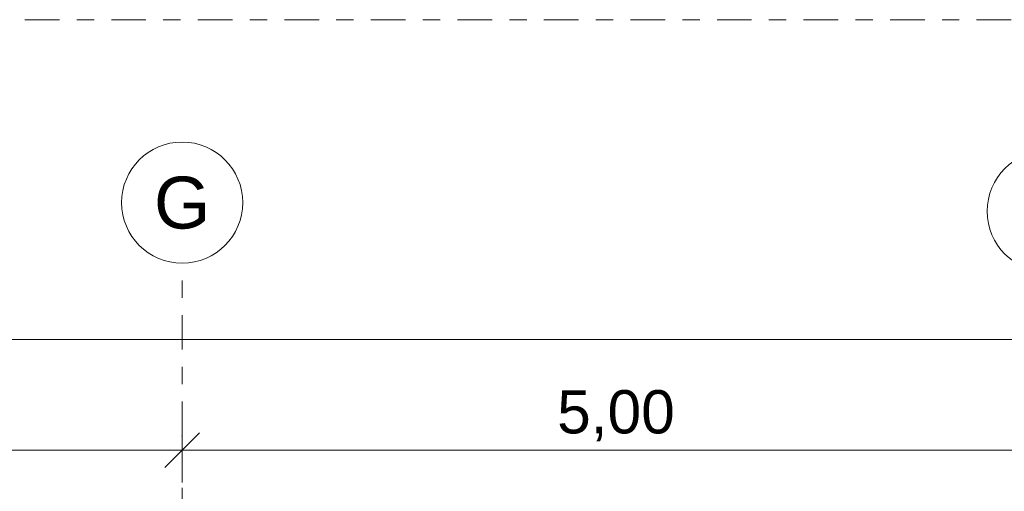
# Model space of a CAD drawing. Header units: metres. Extents: x -167 to 233, y -155 to 122.
# Tile 61 of 68: x 46.81 to 52.5, y 46.27 to 49. Entities that reach past the tile are written whole.
import ezdxf
from ezdxf.enums import TextEntityAlignment as Align

# ---------------------------------------------------------------- set-up
doc = ezdxf.new("R2010")
doc.units = ezdxf.units.M
doc.header["$MEASUREMENT"] = 0
doc.linetypes.add('Raster', pattern=[0.4, 0.2, -0.1, 0, -0.1])
for name, color, linetype in [('60 Grenzen', 7, 'Continuous'), ('90 Achsraster', 7, 'Continuous'), ('94 Genehmigungsplanung Bemaßung', 7, 'Continuous')]:
    doc.layers.add(name, color=color, linetype=linetype)
doc.styles.add('ERSTELLTER_STIL_1', font='arial.ttf')
doc.styles.add('ERSTELLTER_STIL_2', font='arial.ttf')
doc.dimstyles.new('ERSTELLTER_STIL__1', dxfattribs={"dimtxt": 0.25, "dimasz": 0.19, "dimexe": 0.18, "dimexo": 0.1, "dimgap": 0, "dimtad": 1, "dimtih": 1, "dimtoh": 1, "dimzin": 0, "dimdsep": 46, "dimtxsty": 'ERSTELLTER_STIL_1', "dimblk": 'ARROWHEAD_6', "dimblk1": 'ARROWHEAD_6', "dimblk2": 'ARROWHEAD_6', "dimcen": 0.09, "dimclrd": 7, "dimclre": 7, "dimclrt": 7, "dimazin": 0, "dimtfac": 1, "dimtdec": 4, "dimtmove": 0, "dimatfit": 3, "dimfxl": 1, "dimtolj": 1, "dimtzin": 0, "dimarcsym": 0})

# ---------------------------------------------------------------- blocks, each defined once
blk = doc.blocks.new('Standard-Rastermarker_137')
at = {"layer": '90 Achsraster', "color": 14, "linetype": 'Raster', "lineweight": 18, "true_color": 0xa80000}
for q in [(0, 0), (24.7309, 0)]:
    blk.add_line((1, 0), q, dxfattribs=at)
at = {"layer": '90 Achsraster', "color": 14, "linetype": 'Continuous', "lineweight": 18, "true_color": 0xa80000, "flags": 128}
blk.add_lwpolyline([(0, 0, 1), (-0.7, 0, 1)], format="xyb", close=True, dxfattribs=at)
at = {"layer": '90 Achsraster', "color": 14, "linetype": 'Raster', "lineweight": 18, "true_color": 0xa80000}
blk.add_point((1, 0), dxfattribs=at)
blk.add_point((1, 0), dxfattribs=at)
at = {"layer": '90 Achsraster', "color": 14, "lineweight": 18, "true_color": 0xa80000, "style": 'ERSTELLTER_STIL_2'}
for tag, p in [('AC_MarkerText_1_0', (-0.5686, -0.0686)), ('AC_MarkerText_1_1', (25.8623, -0.0686))]:
    blk.add_attdef(tag, text='', height=0.3, rotation=90, dxfattribs=at).set_placement(p, align=Align.TOP_CENTER)
blk = doc.blocks.new('*D233', base_point=(27236.1321, 33357.279))
at = {"layer": '94 Genehmigungsplanung Bemaßung', "color": 7, "linetype": 'Continuous', "lineweight": 13}
for p, q in [((17.3411, 46.9622), (17.3411, 47.3372)), ((58.1625, 46.9622), (58.1625, 47.3372)), ((17.4411, 47.2497), (17.2411, 47.0497)), ((58.0625, 47.0497), (58.2625, 47.2497)), ((17.1911, 47.1497), (17.3411, 47.1497)), ((17.3411, 47.1497), (58.1625, 47.1497)), ((58.1625, 47.1497), (58.3125, 47.1497))]:
    blk.add_line(p, q, dxfattribs=at)
at = {"layer": '94 Genehmigungsplanung Bemaßung', "color": 7, "lineweight": 13, "insert": (37.3228, 47.1997), "char_height": 0.25, "attachment_point": 7, "style": 'ERSTELLTER_STIL_1'}
blk.add_mtext('\\A1;{\\pql;\\fArial|b0|i0|c0|p0;\\W1.000000;40,82}', dxfattribs=at)
blk = doc.blocks.new('ARROWHEAD_6')
at = {"color": 0, "linetype": 'Continuous', "lineweight": 0}
for p, q in [((-0.5, -0.5), (0.5, 0.5)), ((0, 0), (-1, 0))]:
    blk.add_line(p, q, dxfattribs=at)
blk = doc.blocks.new('*D240', base_point=(27236.1321, 33357.279))
at = {"layer": '94 Genehmigungsplanung Bemaßung', "color": 7, "linetype": 'Continuous', "lineweight": 13}
for p, q in [((42.7515, 46.3231), (42.7515, 46.6981)), ((47.7511, 46.3231), (47.7511, 46.6981)), ((42.8515, 46.6106), (42.6515, 46.4106)), ((47.8511, 46.6106), (47.6511, 46.4106)), ((42.7515, 46.5106), (47.7511, 46.5106))]:
    blk.add_line(p, q, dxfattribs=at)
at = {"layer": '94 Genehmigungsplanung Bemaßung', "color": 7, "lineweight": 13, "insert": (44.9176, 46.5606), "char_height": 0.25, "attachment_point": 7, "style": 'ERSTELLTER_STIL_1'}
blk.add_mtext('\\A1;{\\pql;\\fArial|b0|i0|c0|p0;\\W1.000000;5,00}', dxfattribs=at)
blk = doc.blocks.new('*D241', base_point=(27236.1321, 33357.279))
at = {"layer": '94 Genehmigungsplanung Bemaßung', "color": 7, "linetype": 'Continuous', "lineweight": 13}
for p, q in [((47.7511, 46.3231), (47.7511, 46.6981)), ((52.7525, 46.3231), (52.7525, 46.6981)), ((47.8511, 46.6106), (47.6511, 46.4106)), ((52.8525, 46.6106), (52.6525, 46.4106)), ((47.7511, 46.5106), (52.7525, 46.5106))]:
    blk.add_line(p, q, dxfattribs=at)
at = {"layer": '94 Genehmigungsplanung Bemaßung', "color": 7, "lineweight": 13, "insert": (49.9181, 46.5606), "char_height": 0.25, "attachment_point": 7, "style": 'ERSTELLTER_STIL_1'}
blk.add_mtext('\\A1;{\\pql;\\fArial|b0|i0|c0|p0;\\W1.000000;5,00}', dxfattribs=at)
blk = doc.blocks.new('Standard-Rastermarker_151')
at = {"layer": '60 Grenzen', "color": 7, "linetype": 'Raster', "lineweight": 13}
blk.add_line((1, 0), (204.9035, 0), dxfattribs=at)
blk = doc.blocks.new('Standard-Rastermarker_138')
at = {"layer": '90 Achsraster', "color": 14, "linetype": 'Continuous', "lineweight": 18, "true_color": 0xa80000, "flags": 128}
blk.add_lwpolyline([(0, 0, 1), (-0.7, 0, 1)], format="xyb", close=True, dxfattribs=at)
at = {"layer": '90 Achsraster', "color": 14, "lineweight": 18, "true_color": 0xa80000, "style": 'ERSTELLTER_STIL_2'}
for tag, p in [('AC_MarkerText_1_0', (-0.5686, -0.0686)), ('AC_MarkerText_1_1', (25.8123, -0.0686))]:
    blk.add_attdef(tag, text='', height=0.3, rotation=90, dxfattribs=at).set_placement(p, align=Align.TOP_CENTER)

msp = doc.modelspace()

# ---------------------------------------------------------------- block references
at = {"layer": '60 Grenzen', "color": 7, "linetype": 'Continuous', "lineweight": 18}
msp.add_blockref('Standard-Rastermarker_151', (2.3419, 48.9991), dxfattribs=at)
at = {"layer": '90 Achsraster', "color": 7, "linetype": 'Continuous', "lineweight": 18}
ref = msp.add_blockref('Standard-Rastermarker_137', (47.7511, 47.5916), dxfattribs=dict(at, rotation=270))
ref.add_attrib('AC_MarkerText_1', 'G', dxfattribs={"color": 14, "lineweight": 18, "true_color": 0xa80000, "height": 0.3, "rotation": 360, "style": 'ERSTELLTER_STIL_2'}).set_placement((47.7511, 48.0916), align=Align.TOP_CENTER)
at = {"layer": '90 Achsraster', "color": 7, "linetype": 'Continuous', "lineweight": 18, "rotation": 270}
msp.add_blockref('Standard-Rastermarker_138', (52.7525, 47.5416), dxfattribs=at)

# ---------------------------------------------------------------- dimensions: what is measured, and where the dimension line sits
at = {"layer": '94 Genehmigungsplanung Bemaßung', "color": 7, "linetype": 'Continuous', "lineweight": 13}
for base, p1, p2, picture, middle in [((47.7511, 46.5106), (42.7515, 47.5916), (47.7511, 47.5916), '*D240', (45.2413, 46.6856)), ((52.7525, 46.5106), (47.7511, 47.5916), (52.7525, 47.5416), '*D241', (50.2418, 46.6856)), ((58.1625, 47.1497), (17.3411, 43.9997), (58.1625, 43.9997), '*D233', (37.7416, 47.3247))]:
    dim = msp.add_linear_dim(base=base, p1=p1, p2=p2, dimstyle='ERSTELLTER_STIL__1', dxfattribs=at)
    dim.commit()
    dim.dimension.update_dxf_attribs({"geometry": picture, "text_midpoint": middle, "dimtype": 160})

doc.saveas('drawing.dxf')
